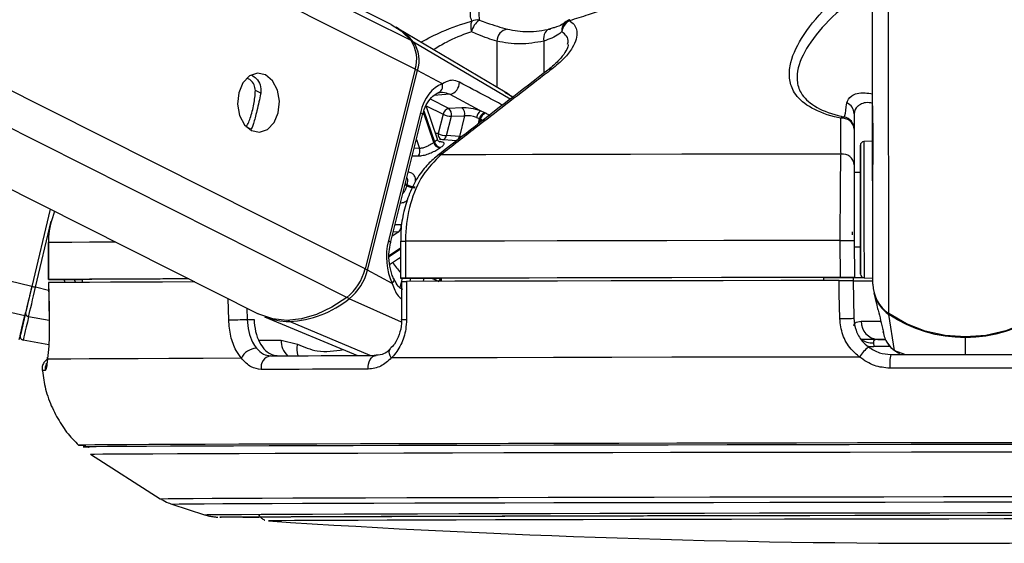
# Model space of a CAD drawing. Header units: millimetres. Extents: x 38476 to 443956, y 24059 to 406945.
# Tile 67 of 75: x 367634 to 371624, y 143386 to 145507. Entities that reach past the tile are written whole.
import ezdxf

# ---------------------------------------------------------------- set-up
doc = ezdxf.new("R2010")
doc.units = ezdxf.units.MM

msp = doc.modelspace()

# ---------------------------------------------------------------- linework, layer by layer
at = {"color": 8, "linetype": 'Continuous', "lineweight": 25, "ltscale": 50}
for p, q in [((368959.15, 144381.34), (353657.19, 152083.22)), ((369033.66, 144497.42), (353955.32, 152086.75)), ((369236.31, 145306.41), (355723.66, 152107.67)), ((369219.89, 145422.25), (355932.49, 152110.15)), ((371091.25, 144435.69), (371081.24, 151903.67)), ((367654.96, 144306.63), (335589.73, 151869.96)), ((367683.22, 144426.53), (336100.78, 151875.98)), ((371155.7, 144316.05), (371145.93, 151604.37)), ((369621.5, 145184.49), (369229.92, 145416.31)), ((369567.62, 145419.09), (369567.87, 145232.85)), ((369757.44, 145419.6), (369757.61, 145289.64)), ((368610.88, 145208.53), (368589.07, 145219.5)), ((369372.49, 145147.21), (369298.21, 145184.6)), ((369376.81, 145204.62), (369312.71, 145200.05)), ((369632.72, 145193.16), (369600.2, 145211.59)), ((369281.62, 145157.99), (369349.84, 145123.65)), ((369311.78, 145009.37), (369270.4, 145132.14)), ((369272.12, 145137.7), (369314.72, 145011.34)), ((369492.57, 145084.88), (369497.91, 145106.22)), ((369500.98, 145104.7), (369496.84, 145088.19)), ((368571.37, 145063.74), (368552.44, 145073.26)), ((369242.15, 145022.03), (369254.49, 144985.45)), ((369254.49, 144985.45), (369233.08, 144985.81)), ((369201.94, 144834.47), (369195.93, 144837.49)), ((369197.02, 144841.82), (369203.02, 144838.8)), ((367698.58, 144422.91), (367761.58, 144689.99)), ((369179.52, 144675.25), (369155.49, 144676.04)), ((369169.85, 144647.55), (369144.01, 144630.18)), ((369148.55, 144648.34), (369169.85, 144647.55)), ((369131.57, 144551.85), (369177.31, 144582.59)), ((369177.31, 144577.5), (369131.66, 144546.82)), ((369177.36, 144536.94), (369173.9, 144542.29)), ((367862.24, 144442.47), (367854.95, 144454.2)), ((367887.15, 144452.62), (367885.49, 144454.24)), ((369183.43, 144459.31), (369174.12, 144422.15)), ((369215.82, 144446.96), (369218.92, 144459.31)), ((369272, 144459.31), (369268.94, 144447.08)), ((367751.55, 144410.41), (367698.58, 144422.91)), ((368481.12, 144290.62), (368479.01, 144376.46)), ((369180.78, 144281.59), (368969.5, 144376.68)), ((367754.22, 144287.68), (367670.48, 144303.67)), ((368555.17, 144338.12), (368556.29, 144292.47)), ((369054.35, 144146.47), (368727.15, 144284.36)), ((368602.92, 144208.79), (368693.49, 144208.79)), ((371466.63, 144150.92), (371466.54, 144218.75)), ((371160.95, 144183.14), (371094.89, 144183.04)), ((371179.36, 144166.95), (371223.25, 144150.57)), ((371199.86, 144156.41), (371179.36, 144166.95)), ((367872.08, 143783.34), (367871.93, 143783.29)), ((367921.07, 143746.72), (367921.22, 143746.76)), ((368642.24, 143476.54), (368642.23, 143476.52))]:
    msp.add_line(p, q, dxfattribs=at)
at = {"color": 7, "linetype": 'Continuous', "lineweight": 25, "ltscale": 50}
for p, q in [((369139.36, 145486.99), (355979.47, 152110.7)), ((353178.59, 152077.56), (368600.28, 144315.41)), ((371090.13, 145270.98), (371081.24, 151903.67)), ((369601.07, 145213.11), (369164.33, 145472.83)), ((369796.02, 145473.36), (369779.1, 145468.65)), ((369236.31, 145306.41), (369033.66, 144497.42)), ((369043.6, 144492.12), (369246.24, 145301.11)), ((369346.73, 145247.54), (369246.24, 145301.11)), ((371091.25, 144435.69), (371090.13, 145270.98)), ((369326.64, 145022.37), (369281.19, 145157.18)), ((369426.17, 145149.61), (369372.49, 145147.21)), ((369257.79, 145130.1), (369128.01, 144611.98)), ((369137.16, 144602.89), (369266.95, 145121)), ((369349.84, 145123.65), (369330.24, 145045.39)), ((369363.63, 145037.06), (369383.24, 145115.32)), ((369383.24, 145115.32), (369436.92, 145117.72)), ((369436.92, 145117.72), (369415.75, 145033.19)), ((369485.63, 145110.94), (369497.91, 145106.22)), ((369518.93, 145129.63), (369501.52, 145137.37)), ((371015.32, 145125.78), (371015.64, 144887.15)), ((368576.5, 145070.18), (368571.36, 145063.74)), ((371015.41, 145063.47), (371015.6, 144918.74)), ((369404.66, 145016.66), (369335.83, 145021.58)), ((369415.75, 145033.19), (369363.63, 145037.06)), ((371090.47, 145014.86), (371054.69, 145012.94)), ((371040.64, 144887.18), (371015.64, 144887.14)), ((371015.64, 144887.15), (371015.64, 144887.14)), ((367757.12, 144739.8), (367683.22, 144426.53)), ((367757.12, 144739.8), (367683.22, 144426.51)), ((367749.96, 144604.13), (367750.42, 144604.14)), ((367749.96, 144604.13), (367750.16, 144454.13)), ((367750.42, 144604.14), (367750.62, 144454.14)), ((369177.27, 144609.33), (369177.47, 144459.33)), ((369177.29, 144609.33), (369177.27, 144609.33)), ((369197.01, 144609.41), (369197.22, 144459.41)), ((370959.45, 144462.76), (370959.25, 144612.76)), ((371016.01, 144612.77), (371016.21, 144462.78)), ((371016.04, 144587.14), (371041.04, 144587.18)), ((369133.26, 144514.98), (369177.36, 144544.61)), ((369144.09, 144438.55), (369043.6, 144492.12)), ((367751.03, 144441.63), (367753.57, 144287.39)), ((367751.65, 144441.64), (367751.36, 144441.65)), ((367800.16, 144454.13), (367887.12, 144454.24)), ((367887.11, 144454.41), (367887.33, 144442.61)), ((369181.81, 144446.84), (369181.76, 144293.43)), ((369192.12, 144459.31), (369341.99, 144459.31)), ((369342.16, 144447.03), (369312.14, 144447.03)), ((369341.99, 144459.54), (369342.16, 144447.24)), ((370891.21, 144462.49), (370891.23, 144450.15)), ((370891.21, 144462.19), (371016.21, 144462.36)), ((371010.76, 144462.35), (371010.99, 144449.83)), ((371016.21, 144461.94), (371010.77, 144461.93)), ((371010.99, 144450.27), (371013.86, 144297.65)), ((371016.21, 144462.36), (371016.21, 144462.78)), ((371016.21, 144462.36), (371016.21, 144461.94)), ((371016.21, 144462.36), (371016.21, 144461.68)), ((371016.21, 144461.68), (371016.21, 144461.94)), ((371055.43, 144461.45), (371091.21, 144459.63)), ((371095.76, 144400.18), (371106.47, 144354.18)), ((368626.53, 144303.79), (369003.02, 144146.34)), ((371179.36, 144166.95), (371156.17, 144313.04)), ((367753.92, 144287.28), (367753.45, 144287.38)), ((368556.29, 144292.47), (368583.73, 144292.47)), ((369181.67, 144293.43), (369181.69, 144293.45)), ((371130.49, 144255.1), (371131, 144253.03)), ((371132.43, 144242.63), (371134.48, 144233.82)), ((367751.96, 144189.66), (367648.13, 144208.48)), ((368693.49, 144208.79), (368759.21, 144192.9)), ((371093.13, 144197.79), (371094.89, 144183.04)), ((371111.78, 144211.67), (371139.92, 144211.71)), ((367921.08, 143746.71), (368204.03, 143566.32)), ((368250.02, 143544.66), (368383.22, 143501.58)), ((368642.23, 143476.52), (368642.79, 143476.45))]:
    msp.add_line(p, q, dxfattribs=at)
at = {"color": 8, "linetype": 'Continuous', "lineweight": 25, "ltscale": 50, "flags": 128}
for points in [[(369863.24, 145506.61), (369862.84, 145506.37), (369862.52, 145505.82), (369862.29, 145504.97), (369862.16, 145503.83), (369862.13, 145502.39)], [(369257.79, 145130.1), (369261.87, 145127.67), (369264.83, 145125.33), (369266.57, 145123.19), (369267, 145121.29), (369266.95, 145121)], [(369330.24, 145045.39), (369322.09, 145046.3), (369318.48, 145046.57)], [(371054.69, 145012.94), (371054.69, 145012.84), (371054.7, 145001.49), (371054.74, 144972.12), (371054.8, 144926.75), (371054.88, 144868.46), (371054.97, 144801.22)], [(369225.56, 144955.79), (369233.69, 144955.63), (369249.66, 144955.31)], [(371054.97, 144801.22), (371055.07, 144729.62), (371055.16, 144658.54), (371055.25, 144592.82), (371055.33, 144536.93), (371055.38, 144494.7), (371055.42, 144468.99), (371055.43, 144461.45)], [(368023.31, 144605.82), (368001.47, 144605.72), (367916.43, 144605.31), (367846.06, 144604.9), (367790.65, 144604.51), (367750.42, 144604.14)], [(369128.01, 144611.98), (369132.09, 144609.55), (369135.05, 144607.22), (369136.78, 144605.07), (369137.22, 144603.17), (369137.15, 144602.8)], [(369177.27, 144609.33), (369177.38, 144609.34), (369179.23, 144609.36), (369183.26, 144609.37), (369189.28, 144609.39), (369197.01, 144609.41)], [(369144.09, 144438.55), (369147.58, 144443.04), (369149.94, 144447.4), (369151.06, 144451.47), (369150.93, 144455.12), (369150.29, 144456.93)], [(371044.15, 144285.23), (371066.29, 144285.2), (371093.8, 144285.2), (371122.82, 144285.2)], [(371067.57, 144185.66), (371079.72, 144183.41), (371094.89, 144183.04)], [(371466.54, 144221.61), (371466.54, 144221.02), (371466.54, 144219.6), (371466.54, 144218.75)], [(369139.99, 144136.77), (369135.69, 144144.95), (369132.9, 144152.83), (369131.74, 144160.06), (369132.26, 144166.33), (369134.42, 144171.38), (369136.52, 144173.77)], [(367737.58, 144085.94), (367732.07, 144085.83), (367728.13, 144085.72), (367725.78, 144085.61), (367724.99, 144085.51), (367724.99, 144085.51)], [(368204.03, 143566.32), (368210.85, 143566.62), (368235.31, 143566.97), (368277.44, 143567.35), (368336.98, 143567.75), (368413.62, 143568.16), (368506.95, 143568.58), (368616.44, 143569.02), (368741.5, 143569.46), (368881.45, 143569.91), (369035.52, 143570.37), (369202.88, 143570.83), (369382.6, 143571.29), (369573.71, 143571.74), (369775.16, 143572.19), (369985.86, 143572.63), (370204.65, 143573.06), (370430.33, 143573.48), (370661.68, 143573.88), (370897.43, 143574.27), (371136.28, 143574.63), (371376.96, 143574.98), (371618.12, 143575.3), (371858.46, 143575.6)], [(368250.03, 143544.66), (368256.72, 143544.97), (368280.84, 143545.31), (368322.37, 143545.69), (368381.08, 143546.07), (368456.65, 143546.48), (368548.65, 143546.9), (368656.6, 143547.33), (368779.91, 143547.77), (368917.88, 143548.21), (369069.79, 143548.66), (369234.79, 143549.11), (369411.98, 143549.57), (369600.4, 143550.01), (369799.02, 143550.46), (370006.75, 143550.89), (370222.45, 143551.32), (370444.96, 143551.73), (370673.05, 143552.12), (370905.48, 143552.51), (371140.97, 143552.87), (371378.26, 143553.21), (371616.03, 143553.52), (371852.98, 143553.81)], [(368383.22, 143501.58), (368383.33, 143501.64), (368394.36, 143501.96), (368423.01, 143502.31), (368469.09, 143502.68), (368532.34, 143503.07), (368612.42, 143503.47), (368708.84, 143503.89), (368821.06, 143504.31), (368948.44, 143504.75), (369090.25, 143505.19), (369245.68, 143505.63), (369413.83, 143506.07), (369593.75, 143506.51), (369784.4, 143506.95), (369984.69, 143507.38), (370193.47, 143507.8), (370409.55, 143508.21), (370631.69, 143508.61), (370858.62, 143508.99), (371089.04, 143509.35), (371321.62, 143509.69), (371555.03, 143510), (371787.96, 143510.3)], [(368446.41, 143491.77), (368445.56, 143491.81), (368445.24, 143491.94)]]:
    msp.add_lwpolyline(points, dxfattribs=at)
at = {"color": 7, "linetype": 'Continuous', "lineweight": 25, "ltscale": 50, "flags": 128}
for points in [[(369139.36, 145486.99), (369179.45, 145461.6), (369219.89, 145422.25)], [(369785, 145468.9), (369778.55, 145468.03), (369772.58, 145465.27), (369767.31, 145460.74), (369762.96, 145454.61), (369759.7, 145447.13), (369757.64, 145438.57), (369756.88, 145429.27), (369757.44, 145419.6)], [(368630.04, 145283.36), (368597.27, 145290.17), (368565.19, 145278.72), (368538.66, 145250.77), (368521.74, 145210.58), (368516.99, 145164.25), (368525.14, 145118.85), (368544.95, 145081.29), (368573.4, 145057.27), (368606.17, 145050.47), (368638.26, 145061.92), (368664.79, 145089.86), (368681.71, 145130.06), (368686.46, 145176.38), (368678.31, 145221.78), (368658.49, 145259.35), (368630.04, 145283.36)], [(369376.81, 145204.62), (369496.66, 145139.99), (369501.52, 145137.37)], [(371090.28, 145155.81), (371090.28, 145157.59), (371090.3, 145141.33), (371090.34, 145109.5), (371090.4, 145066.95), (371090.47, 145020.17), (371090.52, 144976.26), (371090.57, 144941.92), (371090.59, 144922.37), (371090.6, 144920.59), (371090.57, 144936.86), (371090.53, 144968.68), (371090.48, 145011.23), (371090.41, 145058.02), (371090.35, 145101.92), (371090.31, 145136.26), (371090.28, 145155.81)], [(371040.76, 144797.72), (371040.67, 144861.31), (371040.6, 144916.43), (371040.55, 144959.34), (371040.51, 144987.11), (371040.49, 144997.84), (371040.5, 144990.82), (371040.53, 144966.5), (371040.58, 144926.56), (371040.64, 144887.18)], [(370962.1, 144962.44), (370743.86, 144962.1), (370528.43, 144961.74), (370316.68, 144961.37), (370109.42, 144960.98), (369907.45, 144960.59), (369711.58, 144960.19), (369522.57, 144959.78), (369341.14, 144959.36)], [(371040.64, 144887.18), (371040.63, 144893.96), (371040.62, 144902.16), (371040.63, 144892.49), (371040.67, 144865.99), (371040.72, 144825.52), (371040.79, 144775.49)], [(371041.04, 144587.18), (371041.08, 144557.92), (371041.14, 144515.02), (371041.18, 144487.25), (371041.19, 144476.51), (371041.18, 144483.54), (371041.15, 144507.85), (371041.1, 144547.79), (371041.02, 144600.64), (371040.94, 144662.79), (371040.85, 144730.02), (371040.76, 144797.72)], [(371040.79, 144775.49), (371040.86, 144721.3), (371040.93, 144668.83), (371041, 144623.77), (371041.04, 144591), (371041.06, 144574.07), (371041.06, 144574.81), (371041.04, 144587.18)], [(371007.27, 144647.48), (371007.27, 144647.46), (371007.28, 144647.13), (371007.3, 144646.37), (371007.32, 144645.21), (371007.35, 144643.68), (371007.38, 144641.86), (371007.42, 144639.79), (371007.46, 144637.55), (371007.5, 144635.21)], [(370959.25, 144612.76), (370721.6, 144612.39), (370487.02, 144612), (370256.48, 144611.6), (370030.95, 144611.18), (369811.34, 144610.75), (369598.57, 144610.31), (369393.51, 144609.86), (369197.01, 144609.41)], [(370959.25, 144612.76), (370969.9, 144612.78), (370980.36, 144612.79), (370990.17, 144612.8), (370998.89, 144612.8), (371006.11, 144612.8), (371011.53, 144612.79), (371014.88, 144612.79), (371016.01, 144612.77)], [(367683.22, 144426.53), (367679.09, 144409), (367675.01, 144391.73), (367671.06, 144374.96), (367667.28, 144358.92), (367663.73, 144343.87), (367660.46, 144330), (367657.53, 144317.53), (367654.96, 144306.63)], [(367683.22, 144426.51), (367679.53, 144410.83), (367675.88, 144395.38), (367672.35, 144380.37), (367668.96, 144366.03), (367665.79, 144352.56), (367662.86, 144340.15), (367660.23, 144329), (367657.94, 144319.25)], [(367683.22, 144426.51), (367683.52, 144426.44), (367684.41, 144426.24), (367685.85, 144425.9), (367687.78, 144425.45), (367690.12, 144424.9), (367692.76, 144424.28), (367695.63, 144423.6), (367698.58, 144422.91)], [(367750.62, 144454.14), (367750.31, 144454.12), (367752.26, 144454.11), (367756.38, 144454.1), (367762.49, 144454.1), (367770.3, 144454.1), (367779.47, 144454.11), (367789.57, 144454.11), (367800.16, 144454.13)], [(368319.06, 144456.96), (368214.27, 144456.59), (368101.02, 144456.15), (368001.67, 144455.72), (367916.63, 144455.3), (367846.26, 144454.9), (367790.85, 144454.51), (367750.62, 144454.14)], [(368343.73, 144444.55), (368338.75, 144444.53), (368212.95, 144444.08), (368100.44, 144443.65), (368001.69, 144443.22), (367917.08, 144442.81), (367846.98, 144442.41), (367791.67, 144442.02), (367751.36, 144441.65)], [(367751.36, 144441.65), (367753.01, 144341.67), (367753.92, 144287.28)], [(368319.69, 144456.64), (368301.46, 144456.57), (368203.75, 144456.19), (368117.16, 144455.81), (368041.96, 144455.45), (367978.41, 144455.09), (367926.73, 144454.74), (367887.11, 144454.41)], [(369197.22, 144459.41), (369189.48, 144459.39), (369183.46, 144459.38), (369179.44, 144459.35), (369177.58, 144459.34), (369178, 144459.32), (369180.66, 144459.32), (369185.43, 144459.31), (369192.12, 144459.31)], [(370959.45, 144462.76), (370721.8, 144462.39), (370487.22, 144462), (370256.69, 144461.6), (370031.15, 144461.18), (369811.55, 144460.75), (369598.77, 144460.31), (369393.71, 144459.87), (369197.22, 144459.41)], [(369201.52, 144446.92), (369201.48, 144346.95), (369201.46, 144292.56)], [(370954.14, 144450.26), (370717.86, 144449.89), (370484.64, 144449.5), (370255.43, 144449.09), (370031.17, 144448.68), (369812.76, 144448.25), (369601.12, 144447.82), (369397.1, 144447.37), (369201.52, 144446.92)], [(370891.21, 144462.49), (370683.47, 144462.16), (370478.38, 144461.81), (370276.66, 144461.46), (370078.98, 144461.09), (369886.03, 144460.71), (369698.47, 144460.33), (369516.91, 144459.94), (369341.99, 144459.54)], [(370957.08, 144295.89), (370955.17, 144395.87), (370954.14, 144450.26)], [(371016.21, 144462.78), (371015.08, 144462.79), (371011.73, 144462.8), (371006.32, 144462.8), (370999.09, 144462.8), (370990.37, 144462.8), (370980.56, 144462.79), (370970.1, 144462.78), (370959.45, 144462.76)], [(371058.83, 144461.28), (371023.7, 144461.27), (371010.78, 144461.27)], [(371010.99, 144449.17), (371017.26, 144449.09), (371035.79, 144449.04), (371065.83, 144449.01), (371092.04, 144449)], [(371054.49, 144461.53), (371040.58, 144461.55), (371022.37, 144461.6), (371016.21, 144461.68)], [(367670.48, 144303.67), (367673.03, 144314.51), (367675.95, 144326.91), (367679.21, 144340.7), (367682.73, 144355.67), (367686.49, 144371.62), (367690.42, 144388.3), (367694.48, 144405.48), (367698.58, 144422.91)], [(368959.15, 144381.34), (368898.94, 144341.72), (368837.46, 144312.69), (368776.16, 144294.95), (368716.43, 144288.88), (368659.67, 144294.63), (368607.19, 144312.07), (368600.28, 144315.41)], [(367654.96, 144306.63), (367645.34, 144265.74), (367638.3, 144235.8), (367634.02, 144217.52), (367632.57, 144211.3), (367634.01, 144217.3), (367634.92, 144221.11)], [(367636.2, 144226.68), (367636.55, 144228.22), (367637.6, 144232.72), (367639.34, 144240.15), (367641.77, 144250.48), (367644.86, 144263.63), (367648.59, 144279.54), (367652.97, 144298.12), (367657.94, 144319.25)], [(367670.48, 144303.67), (367665.36, 144281.94), (367660.87, 144262.84), (367657.03, 144246.48), (367653.85, 144232.95), (367651.35, 144222.33), (367649.57, 144214.69), (367648.49, 144210.06), (367648.13, 144208.48)], [(371777.13, 144316.88), (371706, 144276.01), (371629.34, 144246.1), (371548.9, 144227.82), (371466.54, 144221.61), (371384.16, 144227.6), (371303.68, 144245.66), (371226.92, 144275.37), (371155.7, 144316.05)], [(371466.54, 144218.75), (371425.3, 144220.22), (371384.29, 144224.73), (371343.75, 144232.26), (371303.92, 144242.76), (371265.03, 144256.18), (371227.29, 144272.43), (371190.94, 144291.42), (371156.17, 144313.04)], [(371776.66, 144313.88), (371741.95, 144292.16), (371705.64, 144273.07), (371667.95, 144256.72), (371629.09, 144243.2), (371589.29, 144232.59), (371548.77, 144224.95), (371507.77, 144220.33), (371466.54, 144218.75)], [(368481.12, 144290.62), (368488.42, 144290.82), (368497.19, 144291.05), (368507.05, 144291.3), (368517.54, 144291.57), (368528.17, 144291.83), (368538.49, 144292.07), (368548, 144292.29), (368556.29, 144292.47)], [(370957.08, 144295.89), (370967.72, 144296.09), (370978.19, 144296.31), (370988.01, 144296.56), (370996.74, 144296.8), (371003.97, 144297.05), (371009.38, 144297.28), (371012.73, 144297.48), (371013.86, 144297.65)], [(371141.4, 144211.32), (371092.18, 144211.29), (371042.47, 144211.27)], [(368650.8, 144145.37), (368700.37, 144145.52), (368751.11, 144145.66), (368802.99, 144145.81), (368855.98, 144145.95), (368910.08, 144146.1), (368965.26, 144146.24), (369021.48, 144146.38), (369078.73, 144146.53)], [(369046.66, 144091.12), (369046.62, 144101.6), (369048, 144111.85), (369050.72, 144121.43), (369054.68, 144129.92), (369059.7, 144136.94), (369065.56, 144142.19), (369072, 144145.43), (369078.73, 144146.53)], [(371164.04, 144150.49), (371239.57, 144150.6), (371315.21, 144150.71), (371390.9, 144150.81), (371466.63, 144150.92), (371542.36, 144151.02), (371618.06, 144151.11), (371693.69, 144151.21), (371769.22, 144151.31)], [(367746.77, 144131.53), (367746.97, 144139.72), (367747.08, 144140.41)], [(368532.61, 144135.13), (368378.25, 144134.65), (368238.78, 144134.16), (368114.86, 144133.69), (368007.1, 144133.23), (367916.01, 144132.78), (367842.04, 144132.34), (367785.54, 144131.93), (367746.77, 144131.53)], [(371037.16, 144140.37), (370780.1, 144139.98), (370526.36, 144139.56), (370277.14, 144139.13), (370033.66, 144138.68), (369797.08, 144138.21), (369568.55, 144137.74), (369349.16, 144137.26), (369139.99, 144136.77)], [(369046.66, 144091.12), (368988.63, 144090.97), (368931.66, 144090.83), (368875.73, 144090.68), (368820.91, 144090.54), (368767.2, 144090.39), (368714.62, 144090.25), (368663.21, 144090.1), (368612.96, 144089.95)], [(371773.37, 144095.96), (371696.82, 144095.87), (371620.17, 144095.77), (371543.45, 144095.67), (371466.7, 144095.57), (371389.96, 144095.46), (371313.24, 144095.36), (371236.59, 144095.25), (371160.03, 144095.14)], [(371780.46, 143793.36), (371529.86, 143793.04), (371278.96, 143792.7), (371028.97, 143792.33), (370781.12, 143791.95), (370536.61, 143791.54), (370296.63, 143791.12), (370062.36, 143790.69), (369834.94, 143790.24), (369615.46, 143789.78), (369405, 143789.31), (369204.59, 143788.84), (369015.2, 143788.36), (368837.76, 143787.89), (368673.13, 143787.41), (368522.1, 143786.94), (368385.44, 143786.47), (368263.78, 143786.01), (368157.72, 143785.56), (368067.8, 143785.13), (367994.43, 143784.71), (367937.98, 143784.3), (367898.72, 143783.92), (367876.85, 143783.55), (367872.08, 143783.34)], [(371750.97, 143786.13), (371498.69, 143785.8), (371246.26, 143785.46), (370994.93, 143785.09), (370745.95, 143784.69), (370500.56, 143784.28), (370259.99, 143783.86), (370025.43, 143783.42), (369798.05, 143782.96), (369578.99, 143782.5), (369369.34, 143782.03), (369170.13, 143781.55), (368982.37, 143781.07), (368806.99, 143780.59), (368644.87, 143780.11), (368496.8, 143779.64), (368363.53, 143779.17), (368245.72, 143778.71), (368143.96, 143778.27), (368058.76, 143777.83), (367990.53, 143777.41), (367939.64, 143777.01), (367906.3, 143776.63), (367890.71, 143776.27), (367892.94, 143775.94), (367912.98, 143775.62), (367915.25, 143775.6)], [(371750.61, 143786.12), (371498.65, 143785.8), (371246.54, 143785.45), (370995.53, 143785.08), (370746.86, 143784.69), (370501.78, 143784.28), (370261.51, 143783.85), (370027.25, 143783.41), (369800.16, 143782.96), (369581.38, 143782.5), (369371.99, 143782.03), (369173.04, 143781.55), (368985.51, 143781.07), (368810.35, 143780.59), (368648.43, 143780.11), (368500.55, 143779.64), (368367.45, 143779.18), (368249.79, 143778.72), (368148.16, 143778.27), (368063.07, 143777.83), (367994.93, 143777.42), (367944.09, 143777.02), (367910.8, 143776.64), (367895.23, 143776.28), (367897.46, 143775.94), (367914.19, 143775.67)], [(367921.22, 143746.76), (367922.31, 143746.85), (367937.76, 143747.2), (367970.8, 143747.58), (368021.25, 143747.98), (368088.87, 143748.4), (368173.32, 143748.83), (368274.19, 143749.27), (368390.95, 143749.72), (368523.05, 143750.19), (368669.81, 143750.65), (368830.5, 143751.13), (369004.34, 143751.61), (369190.44, 143752.08), (369387.89, 143752.55), (369595.69, 143753.02), (369812.82, 143753.48), (370038.19, 143753.93), (370270.68, 143754.37), (370509.13, 143754.79), (370752.35, 143755.2), (370999.13, 143755.58), (371248.25, 143755.95), (371498.46, 143756.3), (371748.51, 143756.62)], [(368445.24, 143491.94), (368449.99, 143492.13), (368472.14, 143492.47), (368511.86, 143492.83), (368568.92, 143493.21), (368643, 143493.6), (368733.65, 143494.01), (368840.35, 143494.43), (368962.46, 143494.86), (369099.27, 143495.29), (369249.98, 143495.73), (369413.7, 143496.17), (369589.48, 143496.61), (369776.28, 143497.05), (369973, 143497.48), (370178.49, 143497.9), (370391.55, 143498.3), (370610.92, 143498.7), (370835.32, 143499.08), (371063.43, 143499.44), (371293.9, 143499.78), (371525.4, 143500.09), (371756.56, 143500.39)], [(368603.12, 143490.81), (368538.25, 143491.01), (368489.81, 143491.25), (368458.86, 143491.52), (368446.41, 143491.77)], [(368592.51, 143492.09), (368592.52, 143492.09), (368601.37, 143492.4), (368627.91, 143492.74), (368671.95, 143493.1), (368733.22, 143493.47), (368811.35, 143493.86), (368905.87, 143494.26), (369016.17, 143494.68), (369141.58, 143495.1), (369281.34, 143495.52), (369434.58, 143495.95), (369600.34, 143496.38), (369777.63, 143496.81), (369965.32, 143497.23), (370162.28, 143497.64), (370367.29, 143498.04), (370579.09, 143498.43), (370796.35, 143498.81), (371017.75, 143499.17), (371241.94, 143499.5), (371467.5, 143499.82), (371693.08, 143500.11)], [(371847.13, 143484.6), (371623.49, 143484.33), (371398.88, 143484.03), (371174.69, 143483.71), (370952.35, 143483.37), (370733.27, 143483.01), (370518.83, 143482.63), (370310.39, 143482.23), (370109.27, 143481.83), (369916.74, 143481.41), (369734, 143480.99), (369562.23, 143480.57), (369402.5, 143480.14), (369255.84, 143479.72), (369123.15, 143479.29), (369005.28, 143478.88), (368902.99, 143478.47), (368816.9, 143478.08), (368747.57, 143477.7), (368695.44, 143477.33), (368660.85, 143476.99), (368643.99, 143476.66), (368642.24, 143476.54)]]:
    msp.add_lwpolyline(points, dxfattribs=at)
at = {"color": 7, "linetype": 'Continuous', "lineweight": 25, "ltscale": 2500}
for centre, radius, start, end in [((369526.31, 145477.95), 64.73, 158.8276, 198.30192), ((369536.26, 145443.05), 72.88, 122.49645, 168.466), ((369486.55, 145453.9), 51.71, 78.21377, 113.47375), ((369886.45, 145452.82), 55.22, 116.12514, 173.97868), ((369877.34, 145458.64), 50, 106.44183, 130.84079), ((369035.05, 145256.38), 252.1, 39.37451, 60.50012), ((369618.26, 145418.38), 50.64, 98.77379, 179.20179), ((369110.08, 145347.6), 132.78, 341.92572, 34.20616), ((369120.68, 145342.08), 132.08, 341.9282, 34.19437), ((369318.17, 145238.47), 29.97, 283.85336, 17.62311), ((369367.57, 145252.1), 48.37, 281.00572, 1.54628), ((369379.03, 145118.26), 29.68, 102.73287, 169.53634), ((369354.19, 145123.29), 30.12, 344.66462, 52.58707), ((369407.87, 145125.68), 30.13, 344.6697, 52.58198), ((370967.65, 145125.14), 47.68, 0.77713, 68.15186), ((369387.68, 145204.19), 88.98, 244.83835, 267.14191), ((369524.73, 145105.43), 39.49, 126.00766, 171.97458), ((369527.98, 145100.36), 30.63, 107.17908, 168.96993), ((369531.06, 145098.84), 30.65, 107.3625, 168.98169), ((370974.21, 145094.72), 17.7, 86.78028, 135.31271), ((370967.78, 145059.8), 47.77, 4.40107, 97.39672), ((370965.42, 145063.38), 49.98, 0.10136, 78.71116), ((369368.07, 145125.92), 88.97, 244.83592, 267.13744), ((369222.09, 144975.17), 33.99, 324.23145, 17.59042), ((369425.2, 144843.61), 200.85, 123.37203, 124.38022), ((369342.58, 145018.4), 32.09, 196.35384, 258.646), ((369345.28, 145019.84), 31.73, 195.54171, 258.48752), ((369432.03, 144847.21), 169.4, 123.32729, 124.42499), ((371055.49, 144997.96), 15, 93.07703, 180.07703), ((370968.02, 144915.09), 47.72, 4.38737, 97.11969), ((369579.39, 144742.45), 388.51, 165.64102, 166.29881), ((369239.81, 144917.13), 90.92, 245.3845, 267.20227), ((369240.82, 144917.39), 87.21, 244.31224, 267.07345), ((369149.68, 144670.13), 30.28, 311.77566, 9.74167), ((368826.98, 144548.13), 212.81, 308.39434, 346.21463), ((368838.1, 144542.52), 211.59, 308.39095, 346.22115), ((371056.19, 144476.43), 15, 180.07703, 267.07703), ((371236.03, 144436.5), 144.78, 180.31787, 236.29853), ((371236.61, 144433.31), 144.69, 193.23853, 236.22478), ((368708.55, 144697.44), 413.49, 272.57766, 309.12939), ((367671.85, 144317.61), 14, 173.27708, 264.40153), ((368724.63, 144541.55), 257.2, 247.5785, 270.56173), ((371115.47, 144282.93), 71.36, 178.15734, 267.03123), ((367650.8, 144223.24), 15, 166.72236, 259.74151), ((368596.1, 144106.11), 69.81, 92.42914, 155.43154), ((368658.65, 144099.39), 46.65, 99.6847, 191.6715), ((371183.11, 144047.44), 173.02, 129.46765, 147.51188), ((371336.67, 144110.18), 177.27, 166.85595, 184.86787), ((367896.18, 144263.65), 480.97, 267.10903, 270.68088), ((371410.74, 185724.97), 42339.09, 266.251576, 273.902475)]:
    msp.add_arc(centre, radius, start, end, dxfattribs=at)
at = {"color": 8, "linetype": 'Continuous', "lineweight": 25, "ltscale": 2500}
for centre, radius, start, end in [((369872.5, 145465.63), 41.56, 132.09308, 189.72347), ((369224.71, 145406.83), 10.82, 61.20323, 96.56913), ((369226.74, 145263.22), 42.61, 62.76687, 77.5742), ((369787.31, 145284.27), 22.65, 81.943, 126.46741), ((369351.92, 145041.12), 22.09, 168.83391, 244.96324), ((369342.45, 145041.24), 21.59, 287.43822, 348.83606), ((369394.36, 145037.48), 21.82, 289.31665, 348.67), ((369338.43, 144937.16), 22.36, 83.01535, 127.22323), ((369375.74, 144670.28), 273.17, 212.56875, 223.4544), ((369020.54, 144444.39), 53.01, 64.21369, 76.10839), ((369366.27, 144438.35), 34.58, 142.70538, 166.2422), ((369373.45, 144435.23), 38.99, 144.30155, 162.39125), ((368980.53, 144398.26), 24.24, 218.47882, 242.93789), ((371162.41, 144312.66), 6.25, 154.70088, 176.45617), ((368731.89, 144294.58), 11.26, 209.97434, 245.10668), ((369196.79, 144411.36), 118.89, 262.6956, 272.24987), ((368775.7, 144205.79), 82.27, 177.91121, 227.04793), ((368830.76, 144173.1), 74.24, 164.53281, 201.66528), ((371088.97, 144276.04), 78.36, 233.75768, 273.0402), ((367787.39, 144091.43), 50.12, 154.54067, 186.28863)]:
    msp.add_arc(centre, radius, start, end, dxfattribs=at)
at = {"color": 7, "linetype": 'Continuous', "lineweight": 25, "ltscale": 2500}
for centre, major_axis, ratio, start_param, end_param in [((369373.99, 145068.15), (3.71, 184.57), 0.6720297, 0.2514062, 1.2420719), ((369470.13, 145125.97), (68.54, -14.44), 0.2751992, 1.1539271, 2.3236204), ((369465.17, 145102.45), (44.29, -8.34), 0.2951966, 1.1467628, 2.3164561), ((369244.2, 144550.03), (3.71, 184.57), 0.6720297, 1.2420719, 2.2327375)]:
    msp.add_ellipse(centre, major_axis=major_axis, ratio=ratio, start_param=start_param, end_param=end_param, dxfattribs=at)
at = {"color": 8, "linetype": 'Continuous', "lineweight": 25, "ltscale": 2500}
msp.add_ellipse((367987.86, 144513.27), major_axis=(-119.18, 140.96), ratio=0.9999287, start_param=1.195061, end_param=1.26418, dxfattribs=at)
at = {"color": 7, "linetype": 'Continuous', "lineweight": 25, "ltscale": 50}
for points, knots in [([(369465.95, 145501.33), (369463.69, 145509), (369455.75, 145535.97), (369472.12, 145592.29), (369507.33, 145643.81), (369525.2, 145669.95)], [0, 0, 0, 0, 0.1637214, 0.5756299, 1, 1, 1, 1]), ([(369570.31, 145662.61), (369551.43, 145638.84), (369513.27, 145590.82), (369491.21, 145537.76), (369495.83, 145511.72), (369497.11, 145504.52)], [0, 0, 0, 0, 0.4146301, 0.8381096, 1, 1, 1, 1]), ([(370311.09, 145672.06), (370251.58, 145646.48), (370131.22, 145594.73), (369978.22, 145537.89), (369887.47, 145510.14), (369862.13, 145502.39)], [0, 0, 0, 0, 0.4134707, 0.8362824, 1, 1, 1, 1]), ([(370961.63, 145107.17), (370952.78, 145109.22), (370903.18, 145120.74), (370826.7, 145151.8), (370770.91, 145206.08), (370750.95, 145263.31), (370753.73, 145337.18), (370798.8, 145436.16), (370895.95, 145556.41), (370989.09, 145634.38), (371035.71, 145673.41)], [0, 0, 0, 0, 0.0240244, 0.134637, 0.2445062, 0.3341144, 0.4239705, 0.6010805, 0.8003271, 1, 1, 1, 1]), ([(371074.94, 145640.83), (371028.98, 145604.98), (370936.28, 145532.66), (370836.55, 145421), (370788.1, 145328.63), (370781.2, 145259.52), (370796.95, 145206.07), (370847.79, 145154.7), (370919.94, 145125.27), (370966.82, 145114.35), (370975.21, 145112.39)], [0, 0, 0, 0, 0.200857, 0.4051641, 0.5832928, 0.6709926, 0.761392, 0.8688592, 0.9765326, 1, 1, 1, 1]), ([(369497.11, 145504.52), (369506.81, 145500.99), (369548.68, 145485.78), (369583.66, 145475.97), (369610.53, 145468.43)], [0, 0, 0, 0, 0.2315477, 1, 1, 1, 1]), ([(369862.13, 145502.39), (369863.57, 145501.46), (369880.28, 145490.52), (369899.89, 145457.97), (369883.94, 145403.5), (369842.39, 145350.07), (369807.79, 145321.15), (369790.49, 145306.69)], [0, 0, 0, 0, 0.024267, 0.2827643, 0.6129879, 0.8064848, 1, 1, 1, 1]), ([(369610.53, 145468.43), (369637.96, 145463.45), (369693.66, 145453.34), (369754.25, 145463.66), (369785, 145468.9)], [0, 0, 0, 0, 0.4923944, 1, 1, 1, 1]), ([(369843.09, 145496.18), (369841.09, 145494.26), (369834.94, 145488.32), (369818.67, 145479.26), (369800.75, 145474.59), (369796.02, 145473.36)], [0, 0, 0, 0, 0.260396, 0.804858, 1, 1, 1, 1]), ([(369567.62, 145419.09), (369543.08, 145427.15), (369511.13, 145437.64), (369473.57, 145453.86), (369464.86, 145457.62)], [0, 0, 0, 0, 0.7680855, 1, 1, 1, 1]), ([(369831.54, 145458.61), (369827.49, 145454.82), (369810.05, 145438.45), (369780.3, 145427.79), (369757.44, 145419.6)], [0, 0, 0, 0, 0.2319708, 1, 1, 1, 1]), ([(369757.44, 145419.6), (369725.04, 145414.12), (369659.28, 145403), (369598.47, 145413.68), (369567.62, 145419.09)], [0, 0, 0, 0, 0.4927367, 1, 1, 1, 1]), ([(369856.32, 145406.31), (369856.28, 145403.78), (369856.18, 145397.87), (369845.75, 145374.14), (369820.52, 145343.35), (369795.41, 145318.44), (369776.32, 145304.79), (369773.18, 145302.54)], [0, 0, 0, 0, 0.1891415, 0.4407168, 0.6933154, 0.9495288, 1, 1, 1, 1]), ([(369774, 145302.3), (369669.15, 145221.51), (369519.38, 145106.11), (369370, 144989.73), (369325.19, 144954.82)], [0, 0, 0, 0, 0.7000096, 1, 1, 1, 1]), ([(369790.49, 145306.69), (369769.79, 145290.73), (369666.29, 145210.95), (369516.49, 145095.19), (369387.48, 144995.25), (369341.14, 144959.36)], [0, 0, 0, 0, 0.1380973, 0.6904923, 1, 1, 1, 1]), ([(368589.07, 145219.5), (368587.97, 145227.69), (368585.76, 145244.06), (368572.6, 145261.93), (368560.73, 145267.09), (368556, 145269.14)], [0, 0, 0, 0, 0.3760249, 0.7515701, 1, 1, 1, 1]), ([(368574.06, 145281.67), (368580.54, 145277.94), (368595.49, 145269.32), (368609.94, 145243.52), (368612.85, 145219.87), (368610.75, 145207.52), (368610.42, 145205.59)], [0, 0, 0, 0, 0.2631676, 0.6076564, 0.9385536, 1, 1, 1, 1]), ([(369415.93, 145253.41), (369406.06, 145257.15), (369392.98, 145262.11), (369370.44, 145259.92), (369357.01, 145252.91), (369346.73, 145247.54)], [0, 0, 0, 0, 0.4178707, 0.554002, 1, 1, 1, 1]), ([(368552.44, 145073.26), (368555.86, 145078.59), (368562.16, 145088.39), (368570.75, 145113.7), (368578.31, 145142.09), (368584.35, 145171.62), (368588.27, 145197.73), (368588.82, 145212.67), (368589.07, 145219.5)], [0, 0, 0, 0, 0.2046202, 0.3763305, 0.5488357, 0.7033577, 0.8642905, 1, 1, 1, 1]), ([(368610.42, 145205.59), (368608.27, 145195.1), (368603.95, 145174.04), (368595.77, 145139.29), (368588.07, 145109.07), (368581.57, 145085.72), (368578.18, 145075.33), (368576.5, 145070.18)], [0, 0, 0, 0, 0.22207554, 0.44576809, 0.64014459, 0.82164401, 1, 1, 1, 1]), ([(369266.95, 145121), (369269.03, 145128.25), (369275.16, 145149.71), (369291.08, 145179.58), (369312.27, 145202.04), (369325.07, 145207.96), (369330.61, 145210.52)], [0, 0, 0, 0, 0.1564048, 0.4630943, 0.7672169, 1, 1, 1, 1]), ([(369325.34, 145209.37), (369332.83, 145211.43), (369350.23, 145216.22), (369367.16, 145208.83), (369376.81, 145204.62)], [0, 0, 0, 0, 0.4297725, 1, 1, 1, 1]), ([(369631.73, 145192.39), (369622.67, 145199.34), (369613.04, 145206.72), (369602.35, 145212.39), (369601.71, 145212.73)], [0, 0, 0, 0, 0.9402953, 1, 1, 1, 1]), ([(370975.21, 145112.39), (370976.18, 145113.94), (370979.7, 145119.58), (370983, 145148.46), (370985.39, 145169.39)], [0, 0, 0, 0, 0.275165, 1, 1, 1, 1]), ([(369497.91, 145106.22), (369498.69, 145105.83), (369499.72, 145105.32), (369500.74, 145104.82), (369500.98, 145104.7)], [0, 0, 0, 0, 0.7632636, 1, 1, 1, 1]), ([(369500.98, 145104.7), (369504.03, 145102.91), (369508.27, 145100.41), (369510.34, 145097.96), (369510.93, 145097.27)], [0, 0, 0, 0, 0.718838, 1, 1, 1, 1]), ([(369513.08, 145092.19), (369513.38, 145093.87), (369514.17, 145098.22), (369518.47, 145102.41), (369520.96, 145103.64), (369520.61, 145103.51), (369520.54, 145103.49)], [0, 0, 0, 0, 0.2326917, 0.604114, 0.9214629, 1, 1, 1, 1]), ([(369521.92, 145128.09), (369521.68, 145128.22), (369520.69, 145128.73), (369519.69, 145129.24), (369518.93, 145129.63)], [0, 0, 0, 0, 0.2369724, 1, 1, 1, 1]), ([(369539.18, 145117.05), (369537.92, 145118.06), (369533.33, 145121.72), (369526.71, 145125.41), (369521.92, 145128.09)], [0, 0, 0, 0, 0.2744254, 1, 1, 1, 1]), ([(370962.1, 144962.44), (370962.05, 144978.42), (370961.89, 145026.69), (370961.73, 145074.91), (370961.63, 145107.17)], [0, 0, 0, 0, 0.33099431, 1, 1, 1, 1]), ([(371015.32, 145125.78), (371015.34, 145109.32), (371015.38, 145076.07), (371015.4, 145067.69), (371015.41, 145063.47)], [0, 0, 0, 0, 0.4953073, 1, 1, 1, 1]), ([(369336.62, 145010.75), (369336.7, 145010.73), (369337.08, 145010.63), (369335.07, 145011.33), (369331.04, 145014.55), (369327.06, 145019.17), (369326.74, 145022.22), (369326.73, 145022.35)], [0, 0, 0, 0, 0.07072201, 0.32091085, 0.60224914, 0.9834284, 1, 1, 1, 1]), ([(369249.66, 144955.31), (369252.81, 144955.37), (369261.98, 144955.56), (369279.48, 144959.35), (369300.68, 144967.2), (369320.9, 144977.13), (369331.17, 144983.69), (369336.26, 144986.94)], [0, 0, 0, 0, 0.1195612, 0.3493245, 0.5730705, 0.7884231, 1, 1, 1, 1]), ([(369311.78, 145009.37), (369308.29, 145007.03), (369301.28, 145002.35), (369287.96, 144994.75), (369274.09, 144988.55), (369262.55, 144985.51), (369256.53, 144985.46), (369254.49, 144985.45)], [0, 0, 0, 0, 0.21986487, 0.44034235, 0.66310294, 0.88538931, 1, 1, 1, 1]), ([(369338.95, 144988.75), (369341.33, 144990.39), (369348.1, 144995.05), (369354.52, 145001.48), (369355.01, 145006.89), (369348.65, 145010.52), (369339.17, 145011.66), (369334.39, 145012.24)], [0, 0, 0, 0, 0.1167408, 0.3330141, 0.5518955, 0.7738092, 1, 1, 1, 1]), ([(369325.48, 144954.32), (369311.12, 144942.31), (369279.87, 144916.16), (369241, 144861.3), (369208.46, 144794.83), (369187.23, 144720.52), (369177.05, 144657.33), (369178.33, 144620.11), (369178.7, 144609.35)], [0, 0, 0, 0, 0.1601825, 0.3486603, 0.5388657, 0.7312041, 0.9222497, 1, 1, 1, 1]), ([(369341.14, 144959.36), (369315.13, 144933.76), (369263.07, 144882.53), (369213.28, 144764.27), (369197.63, 144668.31), (369197.09, 144616.51), (369197.01, 144609.41)], [0, 0, 0, 0, 0.3170823, 0.6344923, 0.9499014, 1, 1, 1, 1]), ([(370959.25, 144612.76), (370959.26, 144657.44), (370959.27, 144746.75), (370960.17, 144865.41), (370961.24, 144932.05), (370961.99, 144958.33), (370962.1, 144962.44)], [0, 0, 0, 0, 0.3136583, 0.6271563, 0.9416297, 1, 1, 1, 1]), ([(371015.6, 144918.74), (371015.6, 144915.14), (371015.62, 144892.15), (371015.72, 144833.87), (371015.85, 144730.04), (371015.96, 144651.86), (371016.01, 144612.77)], [0, 0, 0, 0, 0.05842698, 0.3730807, 0.68651842, 1, 1, 1, 1]), ([(367774.75, 144730.92), (367763.89, 144696.12), (367750.89, 144654.47), (367750.48, 144611.25), (367750.42, 144604.14)], [0, 0, 0, 0, 0.8354465, 1, 1, 1, 1]), ([(369150.24, 144457.02), (369147.44, 144463.22), (369139.05, 144481.8), (369130.68, 144519.4), (369129.43, 144564.13), (369134.82, 144591.12), (369137.16, 144602.89)], [0, 0, 0, 0, 0.1526563, 0.4570135, 0.7633776, 1, 1, 1, 1]), ([(369186.28, 144414.22), (369182.96, 144415.65), (369173.58, 144419.67), (369162.25, 144434.11), (369153.68, 144451.33), (369150.35, 144458)], [0, 0, 0, 0, 0.251615, 0.7101457, 1, 1, 1, 1]), ([(369182.33, 144446.85), (369182.33, 144446.85), (369182.36, 144446.86), (369188.75, 144446.89), (369197.18, 144446.91), (369201.52, 144446.92)], [0, 0, 0, 0, 0.2475988, 0.6125991, 1, 1, 1, 1]), ([(370954.14, 144450.26), (370959.79, 144450.26), (370971.08, 144450.28), (370987.1, 144450.29), (371000.03, 144450.3), (371009.16, 144450.29), (371010.37, 144450.27), (371010.99, 144450.27)], [0, 0, 0, 0, 0.1975596, 0.3950807, 0.5926804, 0.7902922, 1, 1, 1, 1]), ([(371106.84, 144354.23), (371107.07, 144352.72), (371109.09, 144339.4), (371111.02, 144334.46), (371112.74, 144330.08)], [0, 0, 0, 0, 0.1131027, 1, 1, 1, 1]), ([(371112.74, 144330.08), (371116.04, 144316.36), (371122.75, 144288.54), (371129.69, 144260.48), (371133.2, 144246.26)], [0, 0, 0, 0, 0.4932427, 1, 1, 1, 1]), ([(367753.92, 144287.28), (367754.03, 144274), (367754.32, 144238.26), (367752.17, 144183.18), (367748.89, 144147.44), (367746.92, 144132.61), (367746.77, 144131.53)], [0, 0, 0, 0, 0.2204843, 0.5936603, 0.970346, 1, 1, 1, 1]), ([(368532.61, 144135.13), (368525.1, 144145.37), (368506.91, 144170.18), (368486.88, 144223.85), (368483.04, 144268.39), (368481.12, 144290.62)], [0, 0, 0, 0, 0.2603493, 0.6306919, 1, 1, 1, 1]), ([(368556.29, 144292.47), (368557.72, 144275.8), (368560.58, 144242.45), (368574.82, 144202.18), (368587.79, 144183.54), (368593.14, 144175.86)], [0, 0, 0, 0, 0.3700273, 0.7403098, 1, 1, 1, 1]), ([(368583.73, 144292.47), (368585.16, 144275.75), (368588.01, 144242.3), (368604.97, 144198.07), (368629.48, 144164.84), (368656.28, 144147.68), (368673.97, 144146.02), (368680.78, 144145.37)], [0, 0, 0, 0, 0.2152985, 0.4305538, 0.6464782, 0.863765, 1, 1, 1, 1]), ([(369180.37, 144293.37), (369180.72, 144287.75), (369182.05, 144266.22), (369172.46, 144230.32), (369155.97, 144194.46), (369141.32, 144180.26), (369135.46, 144174.58)], [0, 0, 0, 0, 0.1173529, 0.4495101, 0.7799512, 1, 1, 1, 1]), ([(369201.46, 144292.56), (369200.81, 144279.28), (369199.06, 144243.53), (369180.89, 144188.43), (369156.16, 144152.72), (369141.09, 144137.85), (369139.99, 144136.77)], [0, 0, 0, 0, 0.2204935, 0.5936849, 0.9703968, 1, 1, 1, 1]), ([(371037.16, 144140.37), (371025.33, 144150.62), (370996.66, 144175.43), (370965.1, 144229.12), (370959.75, 144273.66), (370957.08, 144295.89)], [0, 0, 0, 0, 0.2603543, 0.6307046, 1, 1, 1, 1]), ([(371013.86, 144297.65), (371015.83, 144280.98), (371019.79, 144247.62), (371043.12, 144207.35), (371064.37, 144188.7), (371073.13, 144181.01)], [0, 0, 0, 0, 0.3700087, 0.74033886, 1, 1, 1, 1]), ([(371014.43, 144266.18), (371015.18, 144270.98), (371016.98, 144282.51), (371034.14, 144284.23), (371044.15, 144285.23)], [0, 0, 0, 0, 0.4164543, 1, 1, 1, 1]), ([(371131.87, 144250.33), (371131.87, 144250.33), (371132.41, 144250.33), (371132.18, 144250.54), (371131.96, 144250.76)], [0, 0, 0, 0, 0.0009855, 1, 1, 1, 1]), ([(371131.97, 144250.81), (371131.96, 144250.81), (371131.95, 144250.81), (371131.99, 144250.81), (371131.99, 144250.81)], [0, 0, 0, 0, 0.9855293, 1, 1, 1, 1]), ([(371131.96, 144250.76), (371131.96, 144250.76), (371131.96, 144250.78), (371131.97, 144250.8), (371131.97, 144250.81)], [0, 0, 0, 0, 0.4928323, 1, 1, 1, 1]), ([(371111.78, 144211.67), (371106.08, 144211.15), (371099.13, 144210.52), (371093.36, 144205.58), (371093.23, 144201.24), (371093.13, 144197.79)], [0, 0, 0, 0, 0.47780682, 0.58373846, 1, 1, 1, 1]), ([(371146.88, 144204.48), (371147.84, 144202), (371151.55, 144192.41), (371162.83, 144180.44), (371178.83, 144165.46), (371191.37, 144158.53), (371198.96, 144154.33)], [0, 0, 0, 0, 0.1062178, 0.41028, 0.6432355, 1, 1, 1, 1]), ([(368593.14, 144175.86), (368602.28, 144166.74), (368619.87, 144149.2), (368640.76, 144146.62), (368650.8, 144145.37)], [0, 0, 0, 0, 0.5194776, 1, 1, 1, 1]), ([(369135.75, 144174.5), (369133.11, 144171.52), (369122.19, 144159.19), (369099.89, 144147.88), (369080.78, 144147.36), (369070.04, 144147.07)], [0, 0, 0, 0, 0.1225879, 0.5066762, 1, 1, 1, 1]), ([(371073.13, 144181.01), (371087.61, 144171.89), (371115.5, 144154.33), (371148.28, 144151.74), (371164.04, 144150.49)], [0, 0, 0, 0, 0.5193661, 1, 1, 1, 1]), ([(367748.19, 144133.4), (367744.36, 144130.55), (367736.2, 144124.48), (367727.68, 144110.19), (367723.59, 144095.8), (367725.46, 144087.11), (367726.06, 144084.33)], [0, 0, 0, 0, 0.2536823, 0.5403628, 0.8530095, 1, 1, 1, 1]), ([(367746.77, 144131.53), (367745.37, 144118.86), (367742.48, 144092.77), (367739.24, 144088.26), (367737.58, 144085.94)], [0, 0, 0, 0, 0.485361, 1, 1, 1, 1]), ([(367747.09, 144140.4), (367746.5, 144136.82), (367744.42, 144124.36), (367747.94, 144114.52), (367737.6, 144111.14), (367742.7, 144111.14), (367742.7, 144111.14)], [0, 0, 0, 0, 0.2056942, 0.7164614, 0.9999902, 1, 1, 1, 1]), ([(368612.96, 144089.95), (368598.95, 144091.86), (368569.51, 144095.87), (368545.3, 144121.63), (368532.61, 144135.13)], [0, 0, 0, 0, 0.4758774, 1, 1, 1, 1]), ([(369139.99, 144136.77), (369126.35, 144124.09), (369098.26, 144097.98), (369064.19, 144093.45), (369046.66, 144091.12)], [0, 0, 0, 0, 0.4853935, 1, 1, 1, 1]), ([(371160.03, 144095.14), (371138.67, 144097.06), (371093.76, 144101.09), (371056.63, 144126.86), (371037.16, 144140.37)], [0, 0, 0, 0, 0.4758441, 1, 1, 1, 1]), ([(367725.98, 144084.2), (367729.53, 144059.45), (367736.93, 144007.81), (367764.18, 143934.37), (367801.5, 143866.81), (367838.7, 143816.17), (367865.45, 143790.96), (367874.48, 143782.46)], [0, 0, 0, 0, 0.2180477, 0.454794, 0.6791012, 0.8917212, 1, 1, 1, 1]), ([(368208.46, 143563.67), (368217.47, 143558.66), (368233.41, 143549.8), (368250.42, 143544.71), (368257.8, 143542.49)], [0, 0, 0, 0, 0.5657293, 1, 1, 1, 1]), ([(368384.32, 143501.64), (368387.33, 143500.57), (368396.71, 143497.22), (368410.32, 143494.75), (368421.56, 143493.15), (368428.56, 143492.49), (368434.11, 143492.1), (368436.11, 143492.02), (368437.33, 143491.97)], [0, 0, 0, 0, 0.0923821, 0.2875165, 0.4174895, 0.5390417, 0.7190893, 1, 1, 1, 1]), ([(368601.83, 143502.04), (368604.36, 143498.25), (368609.03, 143491.24), (368618, 143484.3), (368624.45, 143480.83), (368626.94, 143479.99), (368627.03, 143479.96)], [0, 0, 0, 0, 0.3878745, 0.7164614, 0.9900033, 1, 1, 1, 1])]:
    msp.add_open_spline(points, degree=3, knots=knots, dxfattribs=at)
at = {"color": 8, "linetype": 'Continuous', "lineweight": 25, "ltscale": 50}
for points, knots in [([(369259.91, 145415.98), (369288.38, 145430.9), (369355.42, 145466.02), (369425.58, 145488.43), (369465.95, 145501.33)], [0, 0, 0, 0, 0.4246835, 1, 1, 1, 1]), ([(369464.86, 145457.62), (369462.02, 145456.67), (369428.65, 145445.47), (369374.49, 145423.35), (369328.23, 145395.45), (369311.46, 145385.34)], [0, 0, 0, 0, 0.0559424, 0.6577159, 1, 1, 1, 1]), ([(369854.04, 145406.96), (369854.91, 145410.05), (369861.19, 145432.21), (369845.25, 145446.4), (369831.54, 145458.61)], [0, 0, 0, 0, 0.1397005, 1, 1, 1, 1]), ([(369590.87, 145160.83), (369569.17, 145172.28), (369510.9, 145203.04), (369452.55, 145233.99), (369415.93, 145253.41)], [0, 0, 0, 0, 0.3724692, 1, 1, 1, 1]), ([(370985.39, 145169.39), (370989.88, 145179.54), (370998.98, 145200.07), (371041.55, 145214.28), (371080.28, 145207.75), (371091.02, 145205.94)], [0, 0, 0, 0, 0.4138245, 0.8374972, 1, 1, 1, 1]), ([(371091.07, 145168.09), (371085.88, 145169.06), (371058.18, 145174.23), (371041.42, 145164.94), (371020.47, 145149.09), (371017.81, 145137.06), (371015.32, 145125.78)], [0, 0, 0, 0, 0.0970808, 0.5177266, 0.5477078, 1, 1, 1, 1]), ([(369326.49, 145022.33), (369326.4, 145021.44), (369326.22, 145019.58), (369321.13, 145015.63), (369316.39, 145012.46), (369314.72, 145011.34)], [0, 0, 0, 0, 0.374631, 0.7796299, 1, 1, 1, 1]), ([(369424.84, 145032.36), (369423.84, 145032.44), (369420.38, 145032.72), (369417.67, 145033), (369415.75, 145033.19)], [0, 0, 0, 0, 0.290944, 1, 1, 1, 1]), ([(369203.28, 144866.8), (369204.08, 144864.45), (369205.99, 144858.83), (369205.27, 144848.68), (369203.6, 144841.37), (369203.02, 144838.8)], [0, 0, 0, 0, 0.3177147, 0.7595951, 1, 1, 1, 1]), ([(369238.44, 144851.61), (369238.53, 144854.49), (369238.83, 144863.85), (369233.51, 144875.69), (369223.29, 144886.21), (369212.82, 144888.22), (369207.54, 144889.24)], [0, 0, 0, 0, 0.1272415, 0.4136969, 0.7040833, 1, 1, 1, 1]), ([(369201.94, 144834.47), (369200.51, 144829.72), (369197.64, 144820.2), (369192.47, 144809.5), (369188.52, 144805.31), (369187.64, 144804.37)], [0, 0, 0, 0, 0.4359502, 0.8730438, 1, 1, 1, 1]), ([(369176.22, 144764.18), (369179.23, 144764.56), (369188.03, 144765.64), (369198.36, 144769.72), (369204.41, 144775.83), (369205.49, 144776.92)], [0, 0, 0, 0, 0.2994279, 0.8743788, 1, 1, 1, 1]), ([(369144.09, 144438.55), (369150.47, 144419.9), (369159.61, 144393.22), (369176.66, 144379.31), (369181.79, 144375.12)], [0, 0, 0, 0, 0.6991268, 1, 1, 1, 1]), ([(369305.21, 144459.31), (369308.11, 144458.16), (369315.77, 144455.14), (369325.24, 144450.39), (369330.74, 144447.57), (369332.68, 144446.58)], [0, 0, 0, 0, 0.283729, 0.7476012, 1, 1, 1, 1]), ([(371133.2, 144246.26), (371133.62, 144241.38), (371134.13, 144235.37), (371132.99, 144241.55), (371132.78, 144242.7)], [0, 0, 0, 0, 0.8127153, 1, 1, 1, 1]), ([(371134.77, 144233.87), (371134.98, 144232.55), (371136.53, 144223.14), (371144.25, 144205.74), (371158.57, 144183.63), (371172.58, 144172.38), (371179.36, 144166.95)], [0, 0, 0, 0, 0.0486463, 0.3479188, 0.6848547, 1, 1, 1, 1]), ([(368759.21, 144192.9), (368785.89, 144181.46), (368846.98, 144155.26), (368910.19, 144164.86), (368945.8, 144170.27)], [0, 0, 0, 0, 0.436719, 1, 1, 1, 1])]:
    msp.add_open_spline(points, degree=3, knots=knots, dxfattribs=at)

doc.saveas('drawing.dxf')
